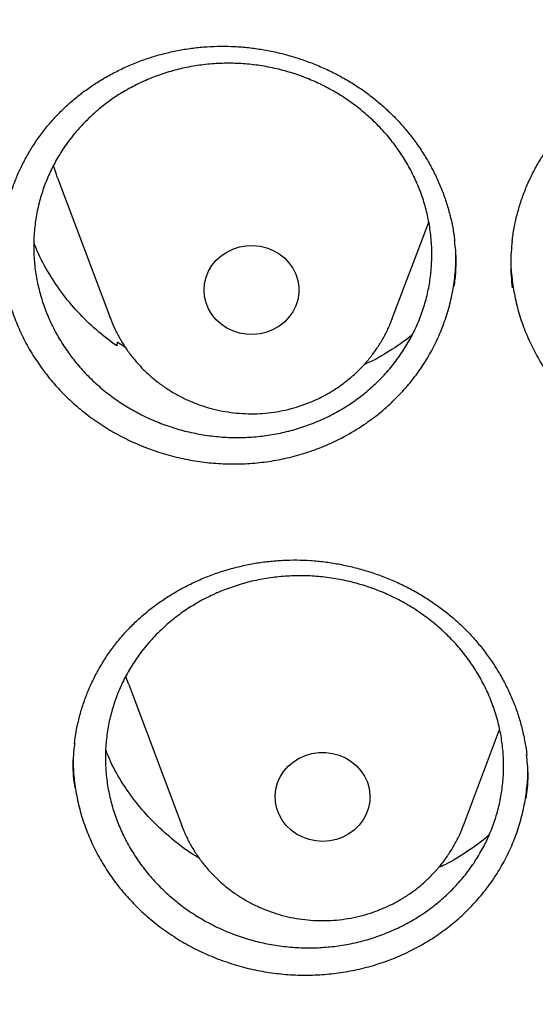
# Model space of a CAD drawing. Header units: millimetres. Extents: x 8 to 806, y 12 to 1720.
# Tile 83 of 129: x 379.7 to 384.05, y 1558.78 to 1567.09. Entities that reach past the tile are written whole.
import ezdxf

# ---------------------------------------------------------------- set-up
doc = ezdxf.new("R2010")
doc.units = ezdxf.units.MM

msp = doc.modelspace()

# ---------------------------------------------------------------- linework, layer by layer
at = {"color": 7, "linetype": 'Continuous', "lineweight": 30}
for p, q in [((380.0199, 1565.7529), (380.4669, 1564.5646)), ((382.8431, 1564.5646), (383.1496, 1565.3794)), ((380.4669, 1564.5646), (380.465, 1564.5697)), ((382.8431, 1564.5646), (382.8411, 1564.5593)), ((380.5211, 1564.3655), (380.5195, 1564.3342)), ((380.5928, 1564.3211), (380.5211, 1564.3655)), ((380.6196, 1561.4792), (381.0666, 1560.2909)), ((383.4428, 1560.2909), (383.7478, 1561.1018)), ((381.0682, 1560.2868), (381.0666, 1560.2909)), ((383.4445, 1560.2956), (383.4428, 1560.2909))]:
    msp.add_line(p, q, dxfattribs=at)
at = {"color": 7, "linetype": 'Continuous', "lineweight": 30, "flags": 128}
for points in [[(380.0199, 1565.7529), (380.004, 1565.797), (379.9848, 1565.857)], [(381.255, 1564.8061), (381.2592, 1564.8608), (381.2719, 1564.9142), (381.2928, 1564.9654), (381.3214, 1565.0132), (381.3571, 1565.0565), (381.3991, 1565.0946), (381.4466, 1565.1264), (381.4985, 1565.1515), (381.5538, 1565.1692), (381.6112, 1565.1791), (381.6696, 1565.1811), (381.7276, 1565.1751), (381.7841, 1565.1613), (381.8379, 1565.1399), (381.8877, 1565.1113), (381.9326, 1565.0763), (381.9716, 1565.0355), (382.0038, 1564.9898), (382.0286, 1564.9402), (382.0454, 1564.8877), (382.0539, 1564.8335), (382.0539, 1564.7787), (382.0454, 1564.7245), (382.0286, 1564.672), (382.0038, 1564.6224), (381.9716, 1564.5767), (381.9326, 1564.5359), (381.8877, 1564.5009), (381.8379, 1564.4724), (381.7841, 1564.4509), (381.7276, 1564.4371), (381.6696, 1564.4311), (381.6112, 1564.4331), (381.5538, 1564.443), (381.4985, 1564.4607), (381.4466, 1564.4858), (381.3991, 1564.5177), (381.3571, 1564.5557), (381.3214, 1564.599), (381.2928, 1564.6468), (381.2719, 1564.698), (381.2592, 1564.7515), (381.255, 1564.8061)], [(380.6196, 1561.4792), (380.6037, 1561.5233), (380.5945, 1561.5512)], [(381.8683, 1560.4353), (381.8574, 1560.4891), (381.8549, 1560.5438), (381.8609, 1560.5983), (381.8753, 1560.6514), (381.8978, 1560.702), (381.928, 1560.7489), (381.965, 1560.7912), (382.0083, 1560.828), (382.0568, 1560.8586), (382.1095, 1560.8821), (382.1653, 1560.8982), (382.2231, 1560.9065), (382.2815, 1560.9069), (382.3393, 1560.8992), (382.3953, 1560.8837), (382.4483, 1560.8608), (382.4972, 1560.8308), (382.541, 1560.7945), (382.5786, 1560.7526), (382.6093, 1560.706), (382.6325, 1560.6557), (382.6476, 1560.6028), (382.6543, 1560.5484), (382.6525, 1560.4936), (382.6423, 1560.4397), (382.6238, 1560.3877), (382.5974, 1560.3389), (382.5637, 1560.2941), (382.5234, 1560.2544), (382.4774, 1560.2207), (382.4267, 1560.1936), (382.3723, 1560.1737), (382.3153, 1560.1615), (382.2571, 1560.1571), (382.1989, 1560.1608), (382.1418, 1560.1724), (382.0871, 1560.1917), (382.036, 1560.2182), (381.9896, 1560.2514), (381.9488, 1560.2906), (381.9145, 1560.335), (381.8875, 1560.3835), (381.8683, 1560.4353)]]:
    msp.add_lwpolyline(points, dxfattribs=at)
at = {"color": 7, "linetype": 'Continuous', "lineweight": 30}
for points, knots in [([(364.4037, 1568.1075), (364.4013, 1568.0727), (364.3966, 1568.002), (364.3904, 1567.8851), (364.3836, 1567.7602), (364.3756, 1567.6288), (364.3675, 1567.4879), (364.3596, 1567.3367), (364.3511, 1567.158), (364.3425, 1566.9494), (364.3344, 1566.7086), (364.3271, 1566.4195), (364.3219, 1566.0778), (364.3208, 1565.6791), (364.3255, 1565.2515), (364.3372, 1564.7916), (364.3571, 1564.3057), (364.3858, 1563.8038), (364.423, 1563.2995), (364.4683, 1562.7967), (364.5218, 1562.2956), (364.5832, 1561.7964), (364.6704, 1561.1712), (364.792, 1560.4221), (364.9587, 1559.5519), (365.111, 1558.863), (365.2344, 1558.3523), (365.3194, 1558.0169), (365.4067, 1557.6876), (365.4938, 1557.3729), (365.5776, 1557.0812), (365.6565, 1556.8161), (365.7298, 1556.5773), (365.7967, 1556.3647), (365.8568, 1556.1782), (365.9096, 1556.0176), (365.9547, 1555.8828), (365.9898, 1555.779), (366.0171, 1555.6992), (366.0407, 1555.6307), (366.0669, 1555.5551), (366.0982, 1555.4658), (366.1349, 1555.362), (366.1812, 1555.2327), (366.2383, 1555.0757), (366.3076, 1554.8885), (366.3867, 1554.6792), (366.476, 1554.4481), (366.5761, 1554.1953), (366.6855, 1553.9261), (366.8013, 1553.6488), (366.9631, 1553.2716), (367.1731, 1552.8014), (367.4359, 1552.2429), (367.7352, 1551.6371), (368.074, 1550.9882), (368.4549, 1550.3005), (368.8466, 1549.6318), (369.2876, 1548.9181), (369.7859, 1548.158), (370.3479, 1547.3542), (370.9346, 1546.5658), (371.4712, 1545.8877), (371.9521, 1545.3094), (372.3742, 1544.8209), (372.8192, 1544.326), (373.2879, 1543.8253), (373.7468, 1543.3552), (374.1921, 1542.916), (374.6205, 1542.5081), (375.0657, 1542.099), (375.5272, 1541.6901), (375.9418, 1541.3361), (376.2963, 1541.0425), (376.5788, 1540.8136), (376.843, 1540.604), (377.0885, 1540.4129), (377.3148, 1540.24), (377.5119, 1540.0917), (377.6814, 1539.9659), (377.825, 1539.8605), (377.954, 1539.7668), (378.0604, 1539.6903), (378.1431, 1539.6312), (378.2026, 1539.5889), (378.2567, 1539.5506), (378.3228, 1539.5039), (378.4116, 1539.4416), (378.5221, 1539.3647), (378.6462, 1539.2791), (378.7809, 1539.1869), (378.9265, 1539.0885), (379.1137, 1538.9632), (379.3478, 1538.809), (379.6342, 1538.6241), (379.9472, 1538.4265), (380.2874, 1538.2168), (380.6525, 1537.9976), (381.0366, 1537.7734), (381.4302, 1537.5503), (381.8265, 1537.3324), (382.3242, 1537.0667), (382.9238, 1536.76), (383.6262, 1536.4199), (384.3252, 1536.0999), (385.0553, 1535.7843), (385.816, 1535.4757), (386.6064, 1535.1768), (387.3905, 1534.9009), (388.1718, 1534.6459), (388.9495, 1534.4112), (389.7252, 1534.1957), (390.4984, 1533.9988), (391.2734, 1533.8192), (392.1265, 1533.6407), (393.058, 1533.4695), (394.0685, 1533.3124), (395.0809, 1533.1834), (396.096, 1533.0822), (397.1137, 1533.0089), (398.1332, 1532.9637), (399.1538, 1532.9467), (400.1744, 1532.9581), (401.1942, 1532.9977), (402.2124, 1533.0655), (403.228, 1533.1611), (404.2403, 1533.2846), (405.2483, 1533.4356), (406.1791, 1533.6013), (407.0332, 1533.7749), (407.8139, 1533.9513), (408.5969, 1534.1461), (409.3856, 1534.3608), (410.1761, 1534.5953), (410.9677, 1534.8498), (411.7596, 1535.1245), (412.5557, 1535.4218), (413.3416, 1535.7369), (414.116, 1536.0688), (414.8721, 1536.4139), (415.6147, 1536.7739), (416.3366, 1537.1446), (417.0365, 1537.524), (417.6396, 1537.8685), (418.1516, 1538.1733), (418.5778, 1538.4353), (418.9945, 1538.6996), (419.3329, 1538.9209), (419.589, 1539.0921), (419.7581, 1539.2067), (419.9027, 1539.3058), (420.023, 1539.3891), (420.1192, 1539.4562), (420.1876, 1539.5043), (420.2341, 1539.5371), (420.2725, 1539.5642), (420.319, 1539.5971), (420.3783, 1539.6394), (420.4476, 1539.6889), (420.5429, 1539.7575), (420.6681, 1539.8482), (420.8269, 1539.9647), (421.0279, 1540.1139), (421.2679, 1540.295), (421.5433, 1540.5071), (421.8287, 1540.7317), (422.1434, 1540.9848), (422.488, 1541.269), (422.8626, 1541.587), (423.2485, 1541.9245), (423.645, 1542.2821), (424.051, 1542.6605), (424.4382, 1543.0336), (424.8049, 1543.3985), (425.1447, 1543.7465), (425.4754, 1544.0952), (425.7904, 1544.4369), (426.0886, 1544.7693), (426.3861, 1545.1099), (426.681, 1545.4569), (426.9717, 1545.8088), (427.2419, 1546.145), (427.494, 1546.4669), (427.7284, 1546.7737), (427.9455, 1547.0646), (428.1443, 1547.3369), (428.3313, 1547.5985), (428.5174, 1547.8641), (428.7125, 1548.1485), (428.9201, 1548.4585), (429.1394, 1548.7944), (429.3695, 1549.1566), (429.6093, 1549.5459), (429.8579, 1549.9628), (430.0943, 1550.3736), (430.3175, 1550.7746), (430.5264, 1551.1622), (430.7356, 1551.5637), (430.9389, 1551.9679), (431.1377, 1552.3775), (431.3278, 1552.784), (431.5087, 1553.1856), (431.6739, 1553.566), (431.8242, 1553.9248), (431.9606, 1554.2616), (432.0839, 1554.576), (432.1949, 1554.8679), (432.278, 1555.0929), (432.3364, 1555.2543), (432.3725, 1555.355), (432.4035, 1555.4425), (432.4295, 1555.5164), (432.4505, 1555.5767), (432.4678, 1555.6264), (432.487, 1555.682), (432.5123, 1555.7559), (432.5467, 1555.8572), (432.5885, 1555.9819), (432.6409, 1556.1407), (432.7022, 1556.3301), (432.7704, 1556.546), (432.8405, 1556.7737), (432.912, 1557.0125), (432.9847, 1557.2626), (433.0714, 1557.5707), (433.1714, 1557.9417), (433.2831, 1558.3808), (433.3941, 1558.8457), (433.4949, 1559.2991), (433.5857, 1559.7376), (433.6668, 1560.1578), (433.7445, 1560.5925), (433.8323, 1561.1283), (433.9225, 1561.753), (434.0074, 1562.4557), (434.0742, 1563.1359), (434.1243, 1563.7933), (434.1594, 1564.4275), (434.1807, 1565.0381), (434.1883, 1565.5346), (434.1887, 1565.9227), (434.1862, 1566.2083), (434.1813, 1566.4869), (434.1741, 1566.7542), (434.1655, 1567.0075), (434.1554, 1567.2547), (434.1441, 1567.493), (434.1317, 1567.7204), (434.1195, 1567.9221), (434.1105, 1568.0488), (434.1063, 1568.1075)], [0, 0, 0, 0, 0.000951, 0.00193, 0.003036, 0.004253, 0.00557, 0.006974, 0.008466, 0.010552, 0.012788, 0.015174, 0.018604, 0.022304, 0.026272, 0.03051, 0.035109, 0.039809, 0.0445, 0.049182, 0.053854, 0.058517, 0.063171, 0.071403, 0.079606, 0.08778, 0.090983, 0.094182, 0.097376, 0.100428, 0.103231, 0.105785, 0.10809, 0.110147, 0.111955, 0.113514, 0.114824, 0.115886, 0.116546, 0.117156, 0.117891, 0.118757, 0.119771, 0.120935, 0.122551, 0.124388, 0.126447, 0.128728, 0.13123, 0.133951, 0.136743, 0.139515, 0.145262, 0.150923, 0.1565, 0.163835, 0.171017, 0.178053, 0.185051, 0.193961, 0.202877, 0.211797, 0.220722, 0.226386, 0.232222, 0.238233, 0.244421, 0.250785, 0.255992, 0.261311, 0.266742, 0.272285, 0.27791, 0.2814, 0.284654, 0.287671, 0.290452, 0.292997, 0.295305, 0.297061, 0.298651, 0.300074, 0.30133, 0.302159, 0.302792, 0.303286, 0.303933, 0.304956, 0.306188, 0.307532, 0.308987, 0.310553, 0.31223, 0.315004, 0.318038, 0.32133, 0.324881, 0.328691, 0.332679, 0.336722, 0.340731, 0.344704, 0.351714, 0.358613, 0.3654, 0.372077, 0.379665, 0.387104, 0.394395, 0.401597, 0.408772, 0.415794, 0.42279, 0.429761, 0.436706, 0.445688, 0.454627, 0.463542, 0.472457, 0.481371, 0.490286, 0.4992, 0.508115, 0.517029, 0.525944, 0.534858, 0.543773, 0.552688, 0.561603, 0.568593, 0.575583, 0.582642, 0.589812, 0.597096, 0.604359, 0.61173, 0.61921, 0.626799, 0.634111, 0.641505, 0.648815, 0.655997, 0.663051, 0.669978, 0.674479, 0.678925, 0.683315, 0.687644, 0.689723, 0.691543, 0.693106, 0.69441, 0.695455, 0.696243, 0.696646, 0.696978, 0.697502, 0.698168, 0.698928, 0.699781, 0.70131, 0.703068, 0.705055, 0.708015, 0.711125, 0.714373, 0.717759, 0.721968, 0.726371, 0.73097, 0.735762, 0.74075, 0.745932, 0.750272, 0.754723, 0.75908, 0.763275, 0.767308, 0.771181, 0.775537, 0.77967, 0.783578, 0.787262, 0.79079, 0.794084, 0.797145, 0.799974, 0.80285, 0.805987, 0.809385, 0.813035, 0.816945, 0.821115, 0.825545, 0.830235, 0.834102, 0.838129, 0.842317, 0.846532, 0.850562, 0.854837, 0.85888, 0.862688, 0.866263, 0.869604, 0.872711, 0.875584, 0.878223, 0.879337, 0.880326, 0.881181, 0.881903, 0.882491, 0.882945, 0.883358, 0.884118, 0.885104, 0.886317, 0.887757, 0.88973, 0.891826, 0.894024, 0.896326, 0.898731, 0.901239, 0.905195, 0.909383, 0.913804, 0.918457, 0.922275, 0.926238, 0.930343, 0.934543, 0.941328, 0.94789, 0.954228, 0.960343, 0.966236, 0.971905, 0.977351, 0.980059, 0.98271, 0.985301, 0.987816, 0.990158, 0.992312, 0.994612, 0.996657, 0.99845, 1, 1, 1, 1]), ([(379.9978, 1566.2609), (380.0105, 1566.2743), (380.0485, 1566.3146), (380.1161, 1566.3785), (380.2025, 1566.4508), (380.2941, 1566.5182), (380.3908, 1566.5805), (380.492, 1566.6374), (380.5973, 1566.6885), (380.706, 1566.7335), (380.8177, 1566.7721), (380.9317, 1566.804), (381.0472, 1566.8292), (381.1638, 1566.8475), (381.2807, 1566.8588), (381.3976, 1566.863), (381.5145, 1566.8603), (381.6316, 1566.8508), (381.7491, 1566.8345), (381.8665, 1566.8113), (381.9831, 1566.7814), (382.0981, 1566.7448), (382.2108, 1566.7018), (382.3203, 1566.6526), (382.426, 1566.5976), (382.5272, 1566.5371), (382.6234, 1566.4715), (382.7142, 1566.4011), (382.8, 1566.3257), (382.8811, 1566.2452), (382.9574, 1566.1597), (383.0286, 1566.0694), (383.0942, 1565.9748), (383.1539, 1565.8763), (383.2072, 1565.7745), (383.2538, 1565.6701), (383.2934, 1565.5635), (383.3259, 1565.4554), (383.3504, 1565.3463), (383.3647, 1565.2667), (383.3684, 1565.2236), (383.369, 1565.2171)], [0, 0, 0, 0, 0.013047, 0.039188, 0.065445, 0.091871, 0.118447, 0.145146, 0.171931, 0.198759, 0.225574, 0.252322, 0.278958, 0.305441, 0.331741, 0.357823, 0.383756, 0.409889, 0.436301, 0.462942, 0.489753, 0.516668, 0.543612, 0.570487, 0.597223, 0.623757, 0.650041, 0.67604, 0.70191, 0.728016, 0.754364, 0.780922, 0.80765, 0.834502, 0.861428, 0.888374, 0.915276, 0.94209, 0.968783, 0.99533, 1, 1, 1, 1]), ([(380.3432, 1566.3094), (380.3778, 1566.338), (380.4469, 1566.3951), (380.5611, 1566.4708), (380.6825, 1566.5382), (380.81, 1566.5954), (380.941, 1566.6417), (381.076, 1566.6776), (381.2152, 1566.7028), (381.3566, 1566.7167), (381.4975, 1566.7193), (381.6385, 1566.7109), (381.7798, 1566.6912), (381.9191, 1566.6602), (382.0541, 1566.6188), (382.1852, 1566.567), (382.3126, 1566.5045), (382.4342, 1566.4322), (382.5479, 1566.3514), (382.6543, 1566.2621), (382.7535, 1566.164), (382.8435, 1566.0584), (382.9232, 1565.9474), (382.9929, 1565.8307), (383.0525, 1565.708), (383.101, 1565.5811), (383.1375, 1565.4524), (383.1627, 1565.3215), (383.1762, 1565.1881), (383.1775, 1565.0543), (383.167, 1564.9224), (383.1448, 1564.792), (383.1106, 1564.6629), (383.0648, 1564.5372), (383.0083, 1564.417), (382.9413, 1564.3018), (382.8633, 1564.1915), (382.7755, 1564.0881), (382.6794, 1563.9931), (382.5752, 1563.906), (382.4621, 1563.827), (382.3422, 1563.7574), (382.2173, 1563.6984), (382.0875, 1563.6493), (381.9522, 1563.6104), (381.8135, 1563.5826), (381.674, 1563.5661), (381.5332, 1563.5605), (381.3907, 1563.5662), (381.2491, 1563.5833), (381.1105, 1563.6113), (380.9747, 1563.6499), (380.8413, 1563.6996), (380.7126, 1563.7597), (380.5907, 1563.829), (380.4751, 1563.9075), (380.3658, 1563.9955), (380.2646, 1564.0918), (380.1732, 1564.1947), (380.0909, 1564.3041), (380.018, 1564.4205), (379.9558, 1564.5422), (379.9051, 1564.6669), (379.8655, 1564.7949), (379.8372, 1564.9266), (379.8208, 1565.0598), (379.8166, 1565.1923), (379.824, 1565.3245), (379.8435, 1565.4566), (379.8749, 1565.5864), (379.9175, 1565.7118), (379.9711, 1565.8332), (380.0361, 1565.9509), (380.1182, 1566.0719), (380.2185, 1566.1941), (380.3015, 1566.2708), (380.3432, 1566.3094)], [0, 0, 0, 0, 0.013235, 0.0264701, 0.0400897, 0.0537093, 0.0669444, 0.0801794, 0.0937987, 0.107418, 0.1206562, 0.1338944, 0.1475172, 0.1611399, 0.174379, 0.1876181, 0.201242, 0.2148659, 0.2281025, 0.2413391, 0.2549605, 0.268582, 0.2818138, 0.2950456, 0.3086621, 0.3222786, 0.3355054, 0.3487322, 0.3623435, 0.3759547, 0.3891786, 0.4024024, 0.4160104, 0.4296183, 0.4428425, 0.4560666, 0.4696747, 0.4832828, 0.4965104, 0.509738, 0.5233496, 0.5369612, 0.5501939, 0.5634267, 0.5770436, 0.5906605, 0.6038977, 0.617135, 0.6307567, 0.6443784, 0.6576176, 0.6708568, 0.6844807, 0.6981046, 0.7113423, 0.72458, 0.7382026, 0.7518251, 0.7650586, 0.778292, 0.7919102, 0.8055284, 0.8187566, 0.8319849, 0.8455977, 0.8592104, 0.8724349, 0.8856593, 0.899268, 0.9128767, 0.9261003, 0.939324, 0.9529317, 0.9665393, 0.983177, 1, 1, 1, 1]), ([(379.5574, 1565.3079), (379.5603, 1565.3324), (379.5677, 1565.3937), (379.5878, 1565.4908), (379.6166, 1565.5989), (379.6529, 1565.7053), (379.6961, 1565.8092), (379.7462, 1565.9103), (379.8027, 1566.0077), (379.8656, 1566.1011), (379.9305, 1566.1857), (379.9767, 1566.2373), (379.9978, 1566.2609)], [0, 0, 0, 0, 0.0698117, 0.1748893, 0.2804438, 0.3862809, 0.4921872, 0.5979091, 0.7032677, 0.8081125, 0.9123302, 1, 1, 1, 1]), ([(383.8541, 1565.2178), (383.8546, 1565.2232), (383.8584, 1565.2655), (383.8726, 1565.3442), (383.8972, 1565.4535), (383.9298, 1565.5612), (383.9692, 1565.6668), (384.0156, 1565.7697), (384.0686, 1565.8693), (384.1281, 1565.9651), (384.1903, 1566.0527), (384.2352, 1566.1066), (384.2559, 1566.1315)], [0, 0, 0, 0, 0.016041, 0.126952, 0.238368, 0.350083, 0.461874, 0.57347, 0.684684, 0.795356, 0.905366, 1, 1, 1, 1]), ([(383.3659, 1564.8354), (383.3707, 1564.8767), (383.3835, 1564.9848), (383.3827, 1565.1141), (383.3698, 1565.2003), (383.3669, 1565.2195)], [0, 0, 0, 0, 0.324457, 0.849464, 1, 1, 1, 1]), ([(383.8531, 1565.2207), (383.8474, 1565.1563), (383.8356, 1565.0245), (383.8478, 1564.8923), (383.854, 1564.8247)], [0, 0, 0, 0, 0.488535, 1, 1, 1, 1]), ([(379.5457, 1565.169), (379.5464, 1565.1296), (379.5479, 1565.0405), (379.5658, 1564.9005), (379.5972, 1564.7504), (379.6427, 1564.6031), (379.7006, 1564.4609), (379.7706, 1564.3234), (379.8533, 1564.1903), (379.9476, 1564.064), (380.0521, 1563.9465), (380.1664, 1563.8371), (380.2911, 1563.7361), (380.4243, 1563.6454), (380.5635, 1563.5662), (380.7089, 1563.498), (380.861, 1563.4408), (381.0176, 1563.396), (381.1758, 1563.364), (381.3362, 1563.3443), (381.4989, 1563.3373), (381.6614, 1563.3435), (381.8208, 1563.3623), (381.9777, 1563.3934), (382.1324, 1563.4374), (382.2945, 1563.4984), (382.4613, 1563.5783), (382.5702, 1563.6492), (382.6249, 1563.6848)], [0, 0, 0, 0, 0.029548, 0.066971, 0.105472, 0.143972, 0.18145, 0.218929, 0.257484, 0.296038, 0.333615, 0.371192, 0.409863, 0.448534, 0.486063, 0.523593, 0.562209, 0.600825, 0.638389, 0.675953, 0.71461, 0.753267, 0.790794, 0.828322, 0.866937, 0.905552, 0.952519, 1, 1, 1, 1]), ([(380.5195, 1564.3342), (380.4609, 1564.378), (380.3435, 1564.4658), (380.1879, 1564.6192), (380.0487, 1564.786), (379.9323, 1564.9672), (379.8555, 1565.1096), (379.8256, 1565.1933), (379.8195, 1565.2101)], [0, 0, 0, 0, 0.189828, 0.380257, 0.570085, 0.76062, 0.951762, 1, 1, 1, 1]), ([(382.6249, 1563.6848), (382.6666, 1563.7153), (382.75, 1563.7764), (382.865, 1563.8814), (382.9717, 1563.9956), (383.0672, 1564.1182), (383.1501, 1564.2469), (383.221, 1564.3817), (383.28, 1564.5233), (383.326, 1564.6692), (383.3579, 1564.8169), (383.377, 1564.9612), (383.3786, 1565.0568), (383.3794, 1565.1025)], [0, 0, 0, 0, 0.090891, 0.181784, 0.275332, 0.368878, 0.459466, 0.550056, 0.643298, 0.73654, 0.826897, 0.917254, 1, 1, 1, 1]), ([(383.843, 1565.095), (383.8426, 1565.0806), (383.8407, 1565.0164), (383.851, 1564.9022), (383.8737, 1564.7525), (383.9112, 1564.6034), (383.9618, 1564.4576), (384.0249, 1564.3175), (384.1, 1564.1825), (384.1875, 1564.0524), (384.2864, 1563.9294), (384.3952, 1563.8158), (384.5135, 1563.7106), (384.6419, 1563.6142), (384.7783, 1563.5283), (384.9204, 1563.4542), (385.0683, 1563.3914), (385.2225, 1563.3399), (385.3807, 1563.3008), (385.5401, 1563.2747), (385.701, 1563.2609), (385.864, 1563.26), (386.0262, 1563.2721), (386.1849, 1563.2969), (386.3407, 1563.334), (386.4938, 1563.3837), (386.6535, 1563.4508), (386.8172, 1563.5368), (386.9233, 1563.6116), (386.9766, 1563.6492)], [0, 0, 0, 0, 0.010634, 0.047381, 0.084127, 0.121933, 0.159738, 0.19654, 0.233343, 0.271203, 0.309061, 0.345958, 0.382854, 0.420824, 0.458795, 0.495638, 0.532482, 0.570393, 0.608303, 0.645173, 0.682044, 0.719986, 0.757928, 0.794776, 0.831625, 0.869543, 0.907461, 0.953479, 1, 1, 1, 1]), ([(380.4655, 1564.5702), (380.4676, 1564.5638), (380.4798, 1564.528), (380.5087, 1564.465), (380.5524, 1564.382), (380.6031, 1564.3027), (380.6599, 1564.2272), (380.7225, 1564.1562), (380.7907, 1564.0899), (380.8639, 1564.0289), (380.9418, 1563.9733), (381.024, 1563.9237), (381.11, 1563.8802), (381.1992, 1563.8432), (381.2912, 1563.8129), (381.3854, 1563.7895), (381.4813, 1563.773), (381.5782, 1563.7637), (381.6757, 1563.7617), (381.7731, 1563.7668), (381.8699, 1563.7792), (381.9654, 1563.7987), (382.0591, 1563.8253), (382.1505, 1563.8587), (382.2389, 1563.8989), (382.3238, 1563.9455), (382.4047, 1563.9983), (382.4811, 1564.0569), (382.5526, 1564.121), (382.6187, 1564.1903), (382.679, 1564.2642), (382.7333, 1564.3423), (382.7808, 1564.4242), (382.8167, 1564.4967), (382.8339, 1564.5428), (382.8401, 1564.5594)], [0, 0, 0, 0, 0.006648, 0.037676, 0.068735, 0.099833, 0.130977, 0.162171, 0.193419, 0.224723, 0.256082, 0.287497, 0.318965, 0.350482, 0.382045, 0.41365, 0.44529, 0.476961, 0.508656, 0.54037, 0.572095, 0.603823, 0.635547, 0.667261, 0.698956, 0.730626, 0.762264, 0.793862, 0.825415, 0.856917, 0.888363, 0.91975, 0.951078, 0.982346, 1, 1, 1, 1]), ([(383.0144, 1564.4345), (383.0074, 1564.4281), (382.9476, 1564.3736), (382.8175, 1564.2899), (382.6864, 1564.2098), (382.6108, 1564.1789), (382.6031, 1564.1757)], [0, 0, 0, 0, 0.059135, 0.503514, 0.949312, 1, 1, 1, 1]), ([(380.6259, 1561.9558), (380.6388, 1561.9689), (380.6777, 1562.0083), (380.7465, 1562.0707), (380.8342, 1562.141), (380.9272, 1562.2065), (381.025, 1562.2668), (381.1273, 1562.3217), (381.2335, 1562.3707), (381.3432, 1562.4136), (381.4556, 1562.4501), (381.5701, 1562.48), (381.6862, 1562.5032), (381.8031, 1562.5194), (381.9203, 1562.5288), (382.0373, 1562.5311), (382.1541, 1562.5265), (382.271, 1562.5152), (382.3883, 1562.4971), (382.5052, 1562.4723), (382.6213, 1562.4407), (382.7356, 1562.4025), (382.8475, 1562.358), (382.9561, 1562.3074), (383.0608, 1562.2511), (383.1609, 1562.1894), (383.2559, 1562.1228), (383.3454, 1562.0515), (383.4298, 1561.9753), (383.5094, 1561.8942), (383.5841, 1561.808), (383.6536, 1561.7173), (383.7175, 1561.6223), (383.7754, 1561.5236), (383.8269, 1561.4218), (383.8716, 1561.3173), (383.9092, 1561.2109), (383.9398, 1561.103), (383.9622, 1560.9943), (383.9744, 1560.9215), (383.9771, 1560.885), (383.9771, 1560.885)], [0, 0, 0, 0, 0.01312, 0.039389, 0.065774, 0.092327, 0.119029, 0.145853, 0.172762, 0.199714, 0.226652, 0.253522, 0.280278, 0.306882, 0.333301, 0.359501, 0.385547, 0.411793, 0.43832, 0.465077, 0.492006, 0.519038, 0.546101, 0.573095, 0.599948, 0.626601, 0.653001, 0.679115, 0.705097, 0.731319, 0.757786, 0.784467, 0.811323, 0.838306, 0.865366, 0.892452, 0.919496, 0.946456, 0.973297, 0.999992, 1, 1, 1, 1]), ([(366.9237, 1562.3908), (366.9383, 1562.2603), (366.9699, 1561.977), (367.0274, 1561.5419), (367.0945, 1561.0854), (367.1691, 1560.6299), (367.251, 1560.1755), (367.3402, 1559.7223), (367.4367, 1559.2705), (367.5404, 1558.82), (367.6514, 1558.3711), (367.7696, 1557.9238), (367.895, 1557.4783), (368.0276, 1557.0345), (368.1672, 1556.5927), (368.314, 1556.1529), (368.4679, 1555.7153), (368.6287, 1555.2799), (368.7966, 1554.8468), (368.9714, 1554.4161), (369.1531, 1553.988), (369.3417, 1553.5625), (369.5371, 1553.1397), (369.7393, 1552.7197), (369.9482, 1552.3027), (370.1638, 1551.8886), (370.3861, 1551.4777), (370.6149, 1551.0699), (370.8503, 1550.6655), (371.0922, 1550.2644), (371.3405, 1549.8668), (371.5952, 1549.4728), (371.8562, 1549.0824), (372.1234, 1548.6958), (372.3968, 1548.313), (372.6764, 1547.9341), (372.962, 1547.5592), (373.2537, 1547.1884), (373.5513, 1546.8218), (373.8547, 1546.4595), (374.1639, 1546.1015), (374.4789, 1545.7479), (374.7995, 1545.3988), (375.1257, 1545.0544), (375.4575, 1544.7145), (375.7946, 1544.3795), (376.1371, 1544.0492), (376.4849, 1543.7238), (376.8379, 1543.4035), (377.196, 1543.0881), (377.5591, 1542.7779), (377.9272, 1542.4728), (378.3001, 1542.173), (378.6779, 1541.8785), (379.0603, 1541.5894), (379.4474, 1541.3058), (379.839, 1541.0277), (380.235, 1540.7551), (380.6353, 1540.4883), (381.0399, 1540.2271), (381.4487, 1539.9717), (381.8615, 1539.7221), (382.2783, 1539.4784), (382.6989, 1539.2406), (383.1234, 1539.0088), (383.5515, 1538.7831), (383.9833, 1538.5635), (384.4185, 1538.35), (384.857, 1538.1427), (385.2989, 1537.9417), (385.744, 1537.7469), (386.1921, 1537.5585), (386.6433, 1537.3764), (387.0973, 1537.2008), (387.5541, 1537.0316), (388.0135, 1536.8689), (388.4756, 1536.7128), (388.9401, 1536.5632), (389.4069, 1536.4203), (389.876, 1536.2839), (390.3472, 1536.1543), (390.8205, 1536.0313), (391.2957, 1535.9151), (391.7727, 1535.8056), (392.2514, 1535.7029), (392.7317, 1535.6069), (393.2135, 1535.5178), (393.6967, 1535.4356), (394.1812, 1535.3602), (394.6668, 1535.2917), (395.1535, 1535.2301), (395.6411, 1535.1754), (396.1295, 1535.1276), (396.6186, 1535.0867), (397.1084, 1535.0528), (397.5986, 1535.0259), (398.0892, 1535.0058), (398.5801, 1534.9928), (399.0711, 1534.9867), (399.5622, 1534.9876), (400.0532, 1534.9954), (400.544, 1535.0102), (401.0345, 1535.032), (401.5246, 1535.0607), (402.0142, 1535.0963), (402.5032, 1535.1389), (402.9914, 1535.1885), (403.4788, 1535.2449), (403.9652, 1535.3083), (404.4506, 1535.3785), (404.9347, 1535.4556), (405.4176, 1535.5396), (405.899, 1535.6304), (406.3789, 1535.728), (406.8572, 1535.8324), (407.3338, 1535.9436), (407.8085, 1536.0616), (408.2813, 1536.1862), (408.752, 1536.3176), (409.2206, 1536.4556), (409.6868, 1536.6002), (410.1507, 1536.7514), (410.6121, 1536.9092), (411.0709, 1537.0735), (411.527, 1537.2443), (411.9803, 1537.4216), (412.4307, 1537.6052), (412.8781, 1537.7953), (413.3224, 1537.9916), (413.7635, 1538.1942), (414.2012, 1538.4031), (414.6356, 1538.6181), (415.0664, 1538.8393), (415.4937, 1539.0666), (415.9172, 1539.2998), (416.3369, 1539.5391), (416.7527, 1539.7843), (417.1645, 1540.0354), (417.5722, 1540.2922), (417.9758, 1540.5549), (418.3751, 1540.8232), (418.77, 1541.0971), (419.1604, 1541.3767), (419.5463, 1541.6617), (419.9276, 1541.9521), (420.3042, 1542.248), (420.6759, 1542.5491), (421.0428, 1542.8555), (421.4047, 1543.167), (421.7615, 1543.4837), (422.1132, 1543.8053), (422.4596, 1544.132), (422.8008, 1544.4634), (423.1366, 1544.7997), (423.467, 1545.1407), (423.7918, 1545.4864), (424.111, 1545.8366), (424.4245, 1546.1913), (424.7323, 1546.5504), (425.0343, 1546.9139), (425.3304, 1547.2816), (425.6205, 1547.6534), (425.9046, 1548.0293), (426.1827, 1548.4092), (426.4546, 1548.793), (426.7203, 1549.1806), (426.9797, 1549.5719), (427.2327, 1549.9668), (427.4794, 1550.3653), (427.7197, 1550.7673), (427.9534, 1551.1726), (428.1806, 1551.5811), (428.4012, 1551.9929), (428.6152, 1552.4077), (428.8224, 1552.8255), (429.0229, 1553.2462), (429.2166, 1553.6697), (429.4035, 1554.0959), (429.5834, 1554.5247), (429.7565, 1554.956), (429.9226, 1555.3897), (430.0817, 1555.8257), (430.2337, 1556.2639), (430.3787, 1556.7042), (430.5166, 1557.1465), (430.6473, 1557.5908), (430.7709, 1558.0368), (430.8873, 1558.4845), (430.9964, 1558.9338), (431.0984, 1559.3846), (431.193, 1559.8368), (431.2804, 1560.2903), (431.3604, 1560.745), (431.4332, 1561.2008), (431.4982, 1561.6576), (431.5445, 1562.013), (431.5666, 1562.2163), (431.5721, 1562.2669)], [0, 0, 0, 0, 0.004397, 0.009545, 0.014693, 0.019841, 0.024989, 0.030138, 0.035286, 0.040434, 0.045582, 0.05073, 0.055878, 0.061027, 0.066175, 0.071323, 0.076472, 0.08162, 0.086768, 0.091917, 0.097065, 0.102214, 0.107362, 0.112511, 0.11766, 0.122808, 0.127957, 0.133106, 0.138255, 0.143404, 0.148552, 0.153701, 0.15885, 0.164, 0.169149, 0.174298, 0.179447, 0.184596, 0.189746, 0.194895, 0.200044, 0.205194, 0.210343, 0.215493, 0.220642, 0.225792, 0.230942, 0.236091, 0.241241, 0.246391, 0.251541, 0.256691, 0.261841, 0.266991, 0.272141, 0.277291, 0.282441, 0.287591, 0.292741, 0.297891, 0.303041, 0.308192, 0.313342, 0.318492, 0.323643, 0.328793, 0.333944, 0.339094, 0.344244, 0.349395, 0.354546, 0.359696, 0.364847, 0.369997, 0.375148, 0.380299, 0.385449, 0.3906, 0.395751, 0.400901, 0.406052, 0.411203, 0.416354, 0.421504, 0.426655, 0.431806, 0.436957, 0.442108, 0.447259, 0.452409, 0.45756, 0.462711, 0.467862, 0.473013, 0.478164, 0.483315, 0.488466, 0.493617, 0.498767, 0.503918, 0.509069, 0.51422, 0.519371, 0.524522, 0.529673, 0.534824, 0.539975, 0.545126, 0.550277, 0.555427, 0.560578, 0.565729, 0.57088, 0.576031, 0.581182, 0.586333, 0.591483, 0.596634, 0.601785, 0.606936, 0.612087, 0.617237, 0.622388, 0.627539, 0.63269, 0.63784, 0.642991, 0.648141, 0.653292, 0.658443, 0.663593, 0.668744, 0.673894, 0.679045, 0.684195, 0.689346, 0.694496, 0.699646, 0.704797, 0.709947, 0.715097, 0.720248, 0.725398, 0.730548, 0.735698, 0.740848, 0.745998, 0.751148, 0.756298, 0.761448, 0.766598, 0.771748, 0.776898, 0.782048, 0.787197, 0.792347, 0.797497, 0.802646, 0.807796, 0.812945, 0.818095, 0.823244, 0.828393, 0.833543, 0.838692, 0.843841, 0.84899, 0.854139, 0.859289, 0.864438, 0.869587, 0.874735, 0.879884, 0.885033, 0.890182, 0.895331, 0.900479, 0.905628, 0.910777, 0.915925, 0.921074, 0.926222, 0.931371, 0.936519, 0.941667, 0.946816, 0.951964, 0.957112, 0.962261, 0.967409, 0.972557, 0.977705, 0.982853, 0.988001, 0.993149, 0.998297, 1, 1, 1, 1]), ([(380.9448, 1561.9879), (380.9793, 1562.0164), (381.0483, 1562.0734), (381.1623, 1562.1489), (381.2835, 1562.2163), (381.4108, 1562.2734), (381.5418, 1562.3198), (381.6766, 1562.3559), (381.8159, 1562.3812), (381.9572, 1562.3954), (382.0982, 1562.3984), (382.2392, 1562.3904), (382.3806, 1562.3711), (382.52, 1562.3406), (382.6551, 1562.2997), (382.7863, 1562.2486), (382.9139, 1562.1868), (383.0357, 1562.1151), (383.1496, 1562.0351), (383.2563, 1561.9466), (383.3557, 1561.8492), (383.446, 1561.7445), (383.5259, 1561.6343), (383.596, 1561.5185), (383.656, 1561.3967), (383.7048, 1561.2707), (383.7417, 1561.1428), (383.7673, 1561.0128), (383.7811, 1560.8801), (383.7829, 1560.7471), (383.7727, 1560.616), (383.751, 1560.4863), (383.7172, 1560.3578), (383.6717, 1560.2328), (383.6156, 1560.1131), (383.549, 1559.9984), (383.4713, 1559.8885), (383.3838, 1559.7854), (383.288, 1559.6907), (383.1839, 1559.6039), (383.0711, 1559.525), (382.9513, 1559.4555), (382.8266, 1559.3964), (382.6969, 1559.3473), (382.5616, 1559.3083), (382.4231, 1559.2803), (382.2835, 1559.2635), (382.1427, 1559.2576), (382.0002, 1559.263), (381.8585, 1559.2796), (381.7199, 1559.3071), (381.5839, 1559.3452), (381.4503, 1559.3943), (381.3215, 1559.4537), (381.1994, 1559.5224), (381.0836, 1559.6001), (380.974, 1559.6873), (380.8726, 1559.7829), (380.7809, 1559.8849), (380.6984, 1559.9934), (380.6251, 1560.109), (380.5625, 1560.2298), (380.5115, 1560.3536), (380.4715, 1560.4808), (380.4428, 1560.6116), (380.4261, 1560.744), (380.4215, 1560.8758), (380.4285, 1561.0071), (380.4476, 1561.1385), (380.4786, 1561.2677), (380.5208, 1561.3925), (380.5741, 1561.5133), (380.6387, 1561.6305), (380.7205, 1561.7511), (380.8204, 1561.8728), (380.9032, 1561.9494), (380.9448, 1561.9879)], [0, 0, 0, 0, 0.013238, 0.026476, 0.040098, 0.053721, 0.066959, 0.080197, 0.093819, 0.107442, 0.120681, 0.13392, 0.147544, 0.161168, 0.174405, 0.187643, 0.201265, 0.214887, 0.22812, 0.241353, 0.254971, 0.268589, 0.281817, 0.295045, 0.308657, 0.322269, 0.335494, 0.348718, 0.362326, 0.375935, 0.389159, 0.402382, 0.41599, 0.429598, 0.442824, 0.456051, 0.469662, 0.483272, 0.496504, 0.509735, 0.523351, 0.536966, 0.550203, 0.563439, 0.57706, 0.590681, 0.60392, 0.617159, 0.630783, 0.644406, 0.657645, 0.670883, 0.684506, 0.698129, 0.711364, 0.724598, 0.738218, 0.751837, 0.765067, 0.778296, 0.79191, 0.805524, 0.818749, 0.831974, 0.845584, 0.859193, 0.872417, 0.88564, 0.899248, 0.912855, 0.926081, 0.939306, 0.952915, 0.966525, 0.98317, 1, 1, 1, 1]), ([(380.1619, 1560.9793), (380.1668, 1561.0154), (380.1766, 1561.088), (380.2007, 1561.1959), (380.2315, 1561.3028), (380.2697, 1561.4078), (380.3148, 1561.5105), (380.3667, 1561.61), (380.425, 1561.706), (380.4895, 1561.7977), (380.5563, 1561.8813), (380.6039, 1561.9322), (380.6259, 1561.9558)], [0, 0, 0, 0, 0.10024, 0.201702, 0.303625, 0.40582, 0.508081, 0.610161, 0.711887, 0.813113, 0.913727, 1, 1, 1, 1]), ([(380.1642, 1560.9819), (380.16, 1560.9499), (380.1473, 1560.8515), (380.1478, 1560.726), (380.1606, 1560.6342), (380.1641, 1560.6091)], [0, 0, 0, 0, 0.259433, 0.797949, 1, 1, 1, 1]), ([(381.2141, 1560.0164), (381.2035, 1560.0224), (381.1288, 1560.0643), (381.0023, 1560.1604), (380.8387, 1560.305), (380.6934, 1560.4668), (380.5685, 1560.6419), (380.4787, 1560.7968), (380.4395, 1560.8954), (380.4262, 1560.9287)], [0, 0, 0, 0, 0.02922, 0.204787, 0.381007, 0.557788, 0.734009, 0.910326, 1, 1, 1, 1]), ([(380.1522, 1560.8608), (380.1522, 1560.8292), (380.152, 1560.748), (380.1665, 1560.6161), (380.1948, 1560.4663), (380.2372, 1560.3191), (380.2922, 1560.1767), (380.3594, 1560.0388), (380.4393, 1559.905), (380.5311, 1559.7778), (380.6332, 1559.6592), (380.7452, 1559.5485), (380.8679, 1559.4459), (380.9992, 1559.3533), (381.1368, 1559.2721), (381.2807, 1559.2017), (381.4317, 1559.1421), (381.5873, 1559.0947), (381.7449, 1559.06), (381.9047, 1559.0376), (382.0674, 1559.0276), (382.2299, 1559.0307), (382.3898, 1559.0465), (382.5474, 1559.0746), (382.7032, 1559.1154), (382.8667, 1559.1732), (383.0354, 1559.2496), (383.1459, 1559.3181), (383.2015, 1559.3526)], [0, 0, 0, 0, 0.024027, 0.061672, 0.100403, 0.139134, 0.176823, 0.214513, 0.253286, 0.292057, 0.329835, 0.367612, 0.406489, 0.445367, 0.48309, 0.520813, 0.559628, 0.598442, 0.636202, 0.673961, 0.712817, 0.751673, 0.789423, 0.827174, 0.866019, 0.904864, 0.952172, 1, 1, 1, 1]), ([(383.9725, 1560.519), (383.9765, 1560.5486), (383.9895, 1560.6445), (383.99, 1560.7685), (383.9776, 1560.8612), (383.9741, 1560.8874)], [0, 0, 0, 0, 0.2429971, 0.7868849, 1, 1, 1, 1]), ([(383.2015, 1559.3526), (383.2438, 1559.3822), (383.3284, 1559.4413), (383.4454, 1559.5433), (383.5544, 1559.6547), (383.6524, 1559.7747), (383.7381, 1559.901), (383.8119, 1560.0337), (383.8739, 1560.1733), (383.9228, 1560.3175), (383.9584, 1560.4638), (383.9794, 1560.6124), (383.9883, 1560.7191), (383.986, 1560.7763), (383.9858, 1560.7823)], [0, 0, 0, 0, 0.088904, 0.177811, 0.269305, 0.360798, 0.449547, 0.538299, 0.629648, 0.720997, 0.809515, 0.898033, 0.989138, 1, 1, 1, 1]), ([(381.0691, 1560.2869), (381.0757, 1560.2692), (381.0934, 1560.2222), (381.1297, 1560.1491), (381.1769, 1560.0679), (381.2307, 1559.9905), (381.2904, 1559.9172), (381.3559, 1559.8485), (381.4266, 1559.7848), (381.5023, 1559.7265), (381.5824, 1559.6739), (381.6666, 1559.6273), (381.7542, 1559.5871), (381.8449, 1559.5534), (381.9381, 1559.5265), (382.0332, 1559.5066), (382.1297, 1559.4938), (382.227, 1559.4881), (382.3245, 1559.4897), (382.4217, 1559.4985), (382.5179, 1559.5144), (382.6126, 1559.5375), (382.7052, 1559.5676), (382.7951, 1559.6044), (382.8818, 1559.6479), (382.9648, 1559.6976), (383.0435, 1559.7534), (383.1175, 1559.8149), (383.1863, 1559.8816), (383.2496, 1559.9532), (383.3068, 1560.0293), (383.3579, 1560.1094), (383.4018, 1560.1931), (383.4304, 1560.2555), (383.4423, 1560.2906), (383.4441, 1560.2959)], [0, 0, 0, 0, 0.018855, 0.049889, 0.080959, 0.112071, 0.143231, 0.174444, 0.205711, 0.237034, 0.268413, 0.299847, 0.331331, 0.362864, 0.39444, 0.426054, 0.457702, 0.489378, 0.521075, 0.552787, 0.584505, 0.616224, 0.647935, 0.679632, 0.711307, 0.742953, 0.774563, 0.806131, 0.83765, 0.869115, 0.900524, 0.931873, 0.963162, 0.994392, 1, 1, 1, 1]), ([(383.6622, 1560.217), (383.6576, 1560.2125), (383.6022, 1560.1587), (383.4787, 1560.0726), (383.3392, 1559.983), (383.2527, 1559.9449), (383.2328, 1559.9362)], [0, 0, 0, 0, 0.037646, 0.456605, 0.87521, 1, 1, 1, 1])]:
    msp.add_open_spline(points, degree=3, knots=knots, dxfattribs=at)

doc.saveas('drawing.dxf')
